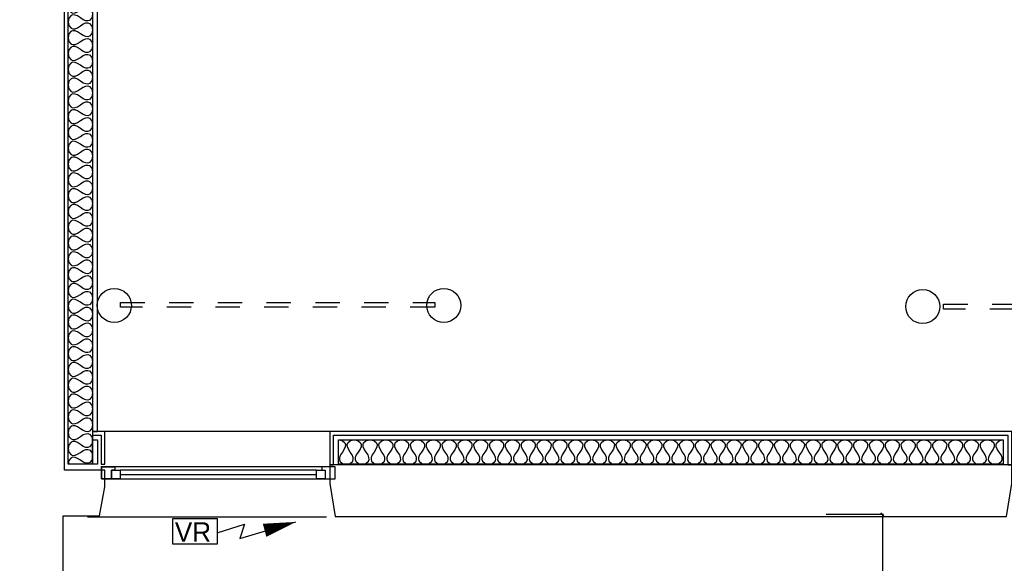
# Model space of a CAD drawing. Header units: millimetres. Extents: x -11.8 to 86.8, y 45.9 to 95.9.
# Tile 59 of 108: x 14.2 to 18.3, y 90 to 92.3. Entities that reach past the tile are written whole.
import ezdxf

# ---------------------------------------------------------------- set-up
doc = ezdxf.new("R2010")
doc.units = ezdxf.units.MM
doc.header["$MEASUREMENT"] = 0
doc.linetypes.add('PC_DASH_1', pattern=[0.055556, 0.027778, -0.027778])
doc.layers.add('CFO', color=6, linetype='Continuous')
doc.layers.add('Structure etage', color=7, linetype='Continuous')
doc.styles.get("Standard").update_dxf_attribs({"font": 'BKANT.TTF'})

# ---------------------------------------------------------------- blocks, each defined once
blk = doc.blocks.new('VR')
for p, q in [((0.454, 0.117), (0.736, 0.206)), ((0.686, 0.058), (1.262, 0.228)), ((0.736, 0.206), (0.686, 0.058))]:
    blk.add_line(p, q)
blk.add_lwpolyline([(0, 0.265), (0.454, 0.265), (0.454, 0), (0, 0)], close=True)
blk.add_lwpolyline([(0.941, 0.142, 0.14, 0, 0), (1.262, 0.228, 0, 0, 0)], format="xyseb")
blk.add_text('VR', height=0.2).set_placement((0.02, 0.025))
blk = doc.blocks.new('PD_16371')
at = {"layer": 'Structure etage', "color": 0}
for p, q in [((15.2845, -6.2774), (14.4784, -6.2774)), ((14.4784, -6.2957), (15.2845, -6.2957))]:
    blk.add_line(p, q, dxfattribs=at)
for points in [[(15.3614, -6.2637), (14.4014, -6.2637), (14.4014, -6.314), (15.3614, -6.314), (15.3614, -6.2637)], [(14.4014, -6.314), (14.4014, -6.2637), (14.4558, -6.2637), (14.4558, -6.2774), (14.4422, -6.2774), (14.4422, -6.314), (14.4014, -6.314)], [(15.3614, -6.314), (15.3614, -6.2637), (15.3071, -6.2637), (15.3071, -6.2774), (15.3207, -6.2774), (15.3207, -6.314), (15.3614, -6.314)], [(14.4784, -6.314), (14.4422, -6.314), (14.4422, -6.2774), (14.4784, -6.2774), (14.4784, -6.314)], [(15.3207, -6.314), (15.2845, -6.314), (15.2845, -6.2774), (15.3207, -6.2774), (15.3207, -6.314)]]:
    blk.add_lwpolyline(points, dxfattribs=at)
blk.add_point((14.4014, -6.2637), dxfattribs=at)
blk = doc.blocks.new('PD_16419')
at = {"layer": 'Structure etage', "color": 0}
for points in [[(14.3651, -3.1704), (14.3651, -6.2535), (14.2651, -6.2535), (14.2651, -3.1704), (14.3651, -3.1704)], [(14.3651, -3.1704), (14.362, -3.1858), (14.3526, -3.1966), (14.3456, -3.1989), (14.337, -3.1984), (14.3268, -3.1945), (14.3151, -3.1866), (14.3034, -3.1787), (14.2932, -3.1748), (14.2846, -3.1743), (14.2776, -3.1766), (14.2682, -3.1875), (14.2651, -3.2028), (14.2682, -3.2182), (14.2776, -3.2291), (14.2846, -3.2314), (14.2932, -3.2309), (14.3034, -3.2269), (14.3151, -3.2191), (14.3268, -3.2112), (14.337, -3.2073), (14.3456, -3.2068), (14.3526, -3.2091), (14.362, -3.2199), (14.3651, -3.2353), (14.362, -3.2507), (14.3526, -3.2615), (14.3456, -3.2638), (14.337, -3.2633), (14.3268, -3.2594), (14.3151, -3.2515), (14.3034, -3.2436), (14.2932, -3.2397), (14.2846, -3.2392), (14.2776, -3.2415), (14.2682, -3.2524), (14.2651, -3.2677), (14.2682, -3.2831), (14.2776, -3.294), (14.2846, -3.2963), (14.2932, -3.2958), (14.3034, -3.2918), (14.3151, -3.284), (14.3268, -3.2761), (14.337, -3.2722), (14.3456, -3.2717), (14.3526, -3.274), (14.362, -3.2848), (14.3651, -3.3002), (14.362, -3.3156), (14.3526, -3.3264), (14.3456, -3.3287), (14.337, -3.3282), (14.3268, -3.3243), (14.3151, -3.3164), (14.3034, -3.3085), (14.2932, -3.3046), (14.2846, -3.3041), (14.2776, -3.3064), (14.2682, -3.3173), (14.2651, -3.3327), (14.2682, -3.348), (14.2776, -3.3589), (14.2846, -3.3612), (14.2932, -3.3607), (14.3034, -3.3568), (14.3151, -3.3489), (14.3268, -3.341), (14.337, -3.3371), (14.3456, -3.3366), (14.3526, -3.3389), (14.362, -3.3497), (14.3651, -3.3651), (14.362, -3.3805), (14.3526, -3.3913), (14.3456, -3.3936), (14.337, -3.3931), (14.3268, -3.3892), (14.3151, -3.3813), (14.3034, -3.3735), (14.2932, -3.3695), (14.2846, -3.369), (14.2776, -3.3713), (14.2682, -3.3822), (14.2651, -3.3976), (14.2682, -3.4129), (14.2776, -3.4238), (14.2846, -3.4261), (14.2932, -3.4256), (14.3034, -3.4217), (14.3151, -3.4138), (14.3268, -3.4059), (14.337, -3.402), (14.3456, -3.4015), (14.3526, -3.4038), (14.362, -3.4146), (14.3651, -3.43), (14.362, -3.4454), (14.3526, -3.4562), (14.3456, -3.4586), (14.337, -3.458), (14.3268, -3.4541), (14.3151, -3.4462), (14.3034, -3.4384), (14.2932, -3.4344), (14.2846, -3.4339), (14.2776, -3.4362), (14.2682, -3.4471), (14.2651, -3.4625), (14.2682, -3.4778), (14.2776, -3.4887), (14.2846, -3.491), (14.2932, -3.4905), (14.3034, -3.4866), (14.3151, -3.4787), (14.3268, -3.4708), (14.337, -3.4669), (14.3456, -3.4664), (14.3526, -3.4687), (14.362, -3.4795), (14.3651, -3.4949), (14.362, -3.5103), (14.3526, -3.5211), (14.3456, -3.5235), (14.337, -3.5229), (14.3268, -3.519), (14.3151, -3.5111), (14.3034, -3.5033), (14.2932, -3.4994), (14.2846, -3.4988), (14.2776, -3.5012), (14.2682, -3.512), (14.2651, -3.5274), (14.2682, -3.5428), (14.2776, -3.5536), (14.2846, -3.5559), (14.2932, -3.5554), (14.3034, -3.5515), (14.3151, -3.5436), (14.3268, -3.5357), (14.337, -3.5318), (14.3456, -3.5313), (14.3526, -3.5336), (14.362, -3.5445), (14.3651, -3.5598), (14.362, -3.5752), (14.3526, -3.5861), (14.3456, -3.5884), (14.337, -3.5878), (14.3268, -3.5839), (14.3151, -3.5761), (14.3034, -3.5682), (14.2932, -3.5643), (14.2846, -3.5637), (14.2776, -3.5661), (14.2682, -3.5769), (14.2651, -3.5923), (14.2682, -3.6077), (14.2776, -3.6185), (14.2846, -3.6208), (14.2932, -3.6203), (14.3034, -3.6164), (14.3151, -3.6085), (14.3268, -3.6006), (14.337, -3.5967), (14.3456, -3.5962), (14.3526, -3.5985), (14.362, -3.6094), (14.3651, -3.6247), (14.362, -3.6401), (14.3526, -3.651), (14.3456, -3.6533), (14.337, -3.6528), (14.3268, -3.6488), (14.3151, -3.641), (14.3034, -3.6331), (14.2932, -3.6292), (14.2846, -3.6287), (14.2776, -3.631), (14.2682, -3.6418), (14.2651, -3.6572), (14.2682, -3.6726), (14.2776, -3.6834), (14.2846, -3.6857), (14.2932, -3.6852), (14.3034, -3.6813), (14.3151, -3.6734), (14.3268, -3.6655), (14.337, -3.6616), (14.3456, -3.6611), (14.3526, -3.6634), (14.362, -3.6743), (14.3651, -3.6896), (14.362, -3.705), (14.3526, -3.7159), (14.3456, -3.7182), (14.337, -3.7177), (14.3268, -3.7137), (14.3151, -3.7059), (14.3034, -3.698), (14.2932, -3.6941), (14.2846, -3.6936), (14.2776, -3.6959), (14.2682, -3.7067), (14.2651, -3.7221), (14.2682, -3.7375), (14.2776, -3.7483), (14.2846, -3.7506), (14.2932, -3.7501), (14.3034, -3.7462), (14.3151, -3.7383), (14.3268, -3.7305), (14.337, -3.7265), (14.3456, -3.726), (14.3526, -3.7283), (14.362, -3.7392), (14.3651, -3.7546), (14.362, -3.7699), (14.3526, -3.7808), (14.3456, -3.7831), (14.337, -3.7826), (14.3268, -3.7787), (14.3151, -3.7708), (14.3034, -3.7629), (14.2932, -3.759), (14.2846, -3.7585), (14.2776, -3.7608), (14.2682, -3.7716), (14.2651, -3.787), (14.2682, -3.8024), (14.2776, -3.8132), (14.2846, -3.8155), (14.2932, -3.815), (14.3034, -3.8111), (14.3151, -3.8032), (14.3268, -3.7954), (14.337, -3.7914), (14.3456, -3.7909), (14.3526, -3.7932), (14.362, -3.8041), (14.3651, -3.8195), (14.362, -3.8348), (14.3526, -3.8457), (14.3456, -3.848), (14.337, -3.8475), (14.3268, -3.8436), (14.3151, -3.8357), (14.3034, -3.8278), (14.2932, -3.8239), (14.2846, -3.8234), (14.2776, -3.8257), (14.2682, -3.8365), (14.2651, -3.8519), (14.2682, -3.8673), (14.2776, -3.8781), (14.2846, -3.8805), (14.2932, -3.8799), (14.3034, -3.876), (14.3151, -3.8681), (14.3268, -3.8603), (14.337, -3.8564), (14.3456, -3.8558), (14.3526, -3.8581), (14.362, -3.869), (14.3651, -3.8844), (14.362, -3.8997), (14.3526, -3.9106), (14.3456, -3.9129), (14.337, -3.9124), (14.3268, -3.9085), (14.3151, -3.9006), (14.3034, -3.8927), (14.2932, -3.8888), (14.2846, -3.8883), (14.2776, -3.8906), (14.2682, -3.9014), (14.2651, -3.9168), (14.2682, -3.9322), (14.2776, -3.943), (14.2846, -3.9454), (14.2932, -3.9448), (14.3034, -3.9409), (14.3151, -3.9331), (14.3268, -3.9252), (14.337, -3.9213), (14.3456, -3.9207), (14.3526, -3.9231), (14.362, -3.9339), (14.3651, -3.9493), (14.362, -3.9647), (14.3526, -3.9755), (14.3456, -3.9778), (14.337, -3.9773), (14.3268, -3.9734), (14.3151, -3.9655), (14.3034, -3.9576), (14.2932, -3.9537), (14.2846, -3.9532), (14.2776, -3.9555), (14.2682, -3.9664), (14.2651, -3.9817), (14.2682, -3.9971), (14.2776, -4.008), (14.2846, -4.0103), (14.2932, -4.0097), (14.3034, -4.0058), (14.3151, -3.998), (14.3268, -3.9901), (14.337, -3.9862), (14.3456, -3.9856), (14.3526, -3.988), (14.362, -3.9988), (14.3651, -4.0142), (14.362, -4.0296), (14.3526, -4.0404), (14.3456, -4.0427), (14.337, -4.0422), (14.3268, -4.0383), (14.3151, -4.0304), (14.3034, -4.0225), (14.2932, -4.0186), (14.2846, -4.0181), (14.2776, -4.0204), (14.2682, -4.0313), (14.2651, -4.0466), (14.2682, -4.062), (14.2776, -4.0729), (14.2846, -4.0752), (14.2932, -4.0747), (14.3034, -4.0707), (14.3151, -4.0629), (14.3268, -4.055), (14.337, -4.0511), (14.3456, -4.0506), (14.3526, -4.0529), (14.362, -4.0637), (14.3651, -4.0791), (14.362, -4.0945), (14.3526, -4.1053), (14.3456, -4.1076), (14.337, -4.1071), (14.3268, -4.1032), (14.3151, -4.0953), (14.3034, -4.0874), (14.2932, -4.0835), (14.2846, -4.083), (14.2776, -4.0853), (14.2682, -4.0962), (14.2651, -4.1115), (14.2682, -4.1269), (14.2776, -4.1378), (14.2846, -4.1401), (14.2932, -4.1396), (14.3034, -4.1357), (14.3151, -4.1278), (14.3268, -4.1199), (14.337, -4.116), (14.3456, -4.1155), (14.3526, -4.1178), (14.362, -4.1286), (14.3651, -4.144), (14.362, -4.1594), (14.3526, -4.1702), (14.3456, -4.1725), (14.337, -4.172), (14.3268, -4.1681), (14.3151, -4.1602), (14.3034, -4.1524), (14.2932, -4.1484), (14.2846, -4.1479), (14.2776, -4.1502), (14.2682, -4.1611), (14.2651, -4.1765), (14.2682, -4.1918), (14.2776, -4.2027), (14.2846, -4.205), (14.2932, -4.2045), (14.3034, -4.2006), (14.3151, -4.1927), (14.3268, -4.1848), (14.337, -4.1809), (14.3456, -4.1804), (14.3526, -4.1827), (14.362, -4.1935), (14.3651, -4.2089), (14.362, -4.2243), (14.3526, -4.2351), (14.3456, -4.2374), (14.337, -4.2369), (14.3268, -4.233), (14.3151, -4.2251), (14.3034, -4.2173), (14.2932, -4.2133), (14.2846, -4.2128), (14.2776, -4.2151), (14.2682, -4.226), (14.2651, -4.2414), (14.2682, -4.2567), (14.2776, -4.2676), (14.2846, -4.2699), (14.2932, -4.2694), (14.3034, -4.2655), (14.3151, -4.2576), (14.3268, -4.2497), (14.337, -4.2458), (14.3456, -4.2453), (14.3526, -4.2476), (14.362, -4.2584), (14.3651, -4.2738), (14.362, -4.2892), (14.3526, -4.3), (14.3456, -4.3024), (14.337, -4.3018), (14.3268, -4.2979), (14.3151, -4.29), (14.3034, -4.2822), (14.2932, -4.2783), (14.2846, -4.2777), (14.2776, -4.28), (14.2682, -4.2909), (14.2651, -4.3063), (14.2682, -4.3216), (14.2776, -4.3325), (14.2846, -4.3348), (14.2932, -4.3343), (14.3034, -4.3304), (14.3151, -4.3225), (14.3268, -4.3146), (14.337, -4.3107), (14.3456, -4.3102), (14.3526, -4.3125), (14.362, -4.3233), (14.3651, -4.3387), (14.362, -4.3541), (14.3526, -4.365), (14.3456, -4.3673), (14.337, -4.3667), (14.3268, -4.3628), (14.3151, -4.355), (14.3034, -4.3471), (14.2932, -4.3432), (14.2846, -4.3426), (14.2776, -4.345), (14.2682, -4.3558), (14.2651, -4.3712), (14.2682, -4.3866), (14.2776, -4.3974), (14.2846, -4.3997), (14.2932, -4.3992), (14.3034, -4.3953), (14.3151, -4.3874), (14.3268, -4.3795), (14.337, -4.3756), (14.3456, -4.3751), (14.3526, -4.3774), (14.362, -4.3883), (14.3651, -4.4036), (14.362, -4.419), (14.3526, -4.4299), (14.3456, -4.4322), (14.337, -4.4317), (14.3268, -4.4277), (14.3151, -4.4199), (14.3034, -4.412), (14.2932, -4.4081), (14.2846, -4.4076), (14.2776, -4.4099), (14.2682, -4.4207), (14.2651, -4.4361), (14.2682, -4.4515), (14.2776, -4.4623), (14.2846, -4.4646), (14.2932, -4.4641), (14.3034, -4.4602), (14.3151, -4.4523), (14.3268, -4.4444), (14.337, -4.4405), (14.3456, -4.44), (14.3526, -4.4423), (14.362, -4.4532), (14.3651, -4.4685), (14.362, -4.4839), (14.3526, -4.4948), (14.3456, -4.4971), (14.337, -4.4966), (14.3268, -4.4926), (14.3151, -4.4848), (14.3034, -4.4769), (14.2932, -4.473), (14.2846, -4.4725), (14.2776, -4.4748), (14.2682, -4.4856), (14.2651, -4.501), (14.2682, -4.5164), (14.2776, -4.5272), (14.2846, -4.5295), (14.2932, -4.529), (14.3034, -4.5251), (14.3151, -4.5172), (14.3268, -4.5093), (14.337, -4.5054), (14.3456, -4.5049), (14.3526, -4.5072), (14.362, -4.5181), (14.3651, -4.5334), (14.362, -4.5488), (14.3526, -4.5597), (14.3456, -4.562), (14.337, -4.5615), (14.3268, -4.5576), (14.3151, -4.5497), (14.3034, -4.5418), (14.2932, -4.5379), (14.2846, -4.5374), (14.2776, -4.5397), (14.2682, -4.5505), (14.2651, -4.5659), (14.2682, -4.5813), (14.2776, -4.5921), (14.2846, -4.5944), (14.2932, -4.5939), (14.3034, -4.59), (14.3151, -4.5821), (14.3268, -4.5743), (14.337, -4.5703), (14.3456, -4.5698), (14.3526, -4.5721), (14.362, -4.583), (14.3651, -4.5984), (14.362, -4.6137), (14.3526, -4.6246), (14.3456, -4.6269), (14.337, -4.6264), (14.3268, -4.6225), (14.3151, -4.6146), (14.3034, -4.6067), (14.2932, -4.6028), (14.2846, -4.6023), (14.2776, -4.6046), (14.2682, -4.6154), (14.2651, -4.6308), (14.2682, -4.6462), (14.2776, -4.657), (14.2846, -4.6593), (14.2932, -4.6588), (14.3034, -4.6549), (14.3151, -4.647), (14.3268, -4.6392), (14.337, -4.6352), (14.3456, -4.6347), (14.3526, -4.637), (14.362, -4.6479), (14.3651, -4.6633), (14.362, -4.6786), (14.3526, -4.6895), (14.3456, -4.6918), (14.337, -4.6913), (14.3268, -4.6874), (14.3151, -4.6795), (14.3034, -4.6716), (14.2932, -4.6677), (14.2846, -4.6672), (14.2776, -4.6695), (14.2682, -4.6803), (14.2651, -4.6957), (14.2682, -4.7111), (14.2776, -4.7219), (14.2846, -4.7243), (14.2932, -4.7237), (14.3034, -4.7198), (14.3151, -4.7119), (14.3268, -4.7041), (14.337, -4.7002), (14.3456, -4.6996), (14.3526, -4.7019), (14.362, -4.7128), (14.3651, -4.7282), (14.362, -4.7436), (14.3526, -4.7544), (14.3456, -4.7567), (14.337, -4.7562), (14.3268, -4.7523), (14.3151, -4.7444), (14.3034, -4.7365), (14.2932, -4.7326), (14.2846, -4.7321), (14.2776, -4.7344), (14.2682, -4.7453), (14.2651, -4.7606), (14.2682, -4.776), (14.2776, -4.7869), (14.2846, -4.7892), (14.2932, -4.7886), (14.3034, -4.7847), (14.3151, -4.7769), (14.3268, -4.769), (14.337, -4.7651), (14.3456, -4.7645), (14.3526, -4.7669), (14.362, -4.7777), (14.3651, -4.7931), (14.362, -4.8085), (14.3526, -4.8193), (14.3456, -4.8216), (14.337, -4.8211), (14.3268, -4.8172), (14.3151, -4.8093), (14.3034, -4.8014), (14.2932, -4.7975), (14.2846, -4.797), (14.2776, -4.7993), (14.2682, -4.8102), (14.2651, -4.8255), (14.2682, -4.8409), (14.2776, -4.8518), (14.2846, -4.8541), (14.2932, -4.8536), (14.3034, -4.8496), (14.3151, -4.8418), (14.3268, -4.8339), (14.337, -4.83), (14.3456, -4.8295), (14.3526, -4.8318), (14.362, -4.8426), (14.3651, -4.858), (14.362, -4.8734), (14.3526, -4.8842), (14.3456, -4.8865), (14.337, -4.886), (14.3268, -4.8821), (14.3151, -4.8742), (14.3034, -4.8663), (14.2932, -4.8624), (14.2846, -4.8619), (14.2776, -4.8642), (14.2682, -4.8751), (14.2651, -4.8904), (14.2682, -4.9058), (14.2776, -4.9167), (14.2846, -4.919), (14.2932, -4.9185), (14.3034, -4.9145), (14.3151, -4.9067), (14.3268, -4.8988), (14.337, -4.8949), (14.3456, -4.8944), (14.3526, -4.8967), (14.362, -4.9075), (14.3651, -4.9229), (14.362, -4.9383), (14.3526, -4.9491), (14.3456, -4.9514), (14.337, -4.9509), (14.3268, -4.947), (14.3151, -4.9391), (14.3034, -4.9312), (14.2932, -4.9273), (14.2846, -4.9268), (14.2776, -4.9291), (14.2682, -4.94), (14.2651, -4.9554), (14.2682, -4.9707), (14.2776, -4.9816), (14.2846, -4.9839), (14.2932, -4.9834), (14.3034, -4.9795), (14.3151, -4.9716), (14.3268, -4.9637), (14.337, -4.9598), (14.3456, -4.9593), (14.3526, -4.9616), (14.362, -4.9724), (14.3651, -4.9878), (14.362, -5.0032), (14.3526, -5.014), (14.3456, -5.0163), (14.337, -5.0158), (14.3268, -5.0119), (14.3151, -5.004), (14.3034, -4.9962), (14.2932, -4.9922), (14.2846, -4.9917), (14.2776, -4.994), (14.2682, -5.0049), (14.2651, -5.0203), (14.2682, -5.0356), (14.2776, -5.0465), (14.2846, -5.0488), (14.2932, -5.0483), (14.3034, -5.0444), (14.3151, -5.0365), (14.3268, -5.0286), (14.337, -5.0247), (14.3456, -5.0242), (14.3526, -5.0265), (14.362, -5.0373), (14.3651, -5.0527), (14.362, -5.0681), (14.3526, -5.0789), (14.3456, -5.0813), (14.337, -5.0807), (14.3268, -5.0768), (14.3151, -5.0689), (14.3034, -5.0611), (14.2932, -5.0571), (14.2846, -5.0566), (14.2776, -5.0589), (14.2682, -5.0698), (14.2651, -5.0852), (14.2682, -5.1005), (14.2776, -5.1114), (14.2846, -5.1137), (14.2932, -5.1132), (14.3034, -5.1093), (14.3151, -5.1014), (14.3268, -5.0935), (14.337, -5.0896), (14.3456, -5.0891), (14.3526, -5.0914), (14.362, -5.1022), (14.3651, -5.1176), (14.362, -5.133), (14.3526, -5.1438), (14.3456, -5.1462), (14.337, -5.1456), (14.3268, -5.1417), (14.3151, -5.1338), (14.3034, -5.126), (14.2932, -5.1221), (14.2846, -5.1215), (14.2776, -5.1239), (14.2682, -5.1347), (14.2651, -5.1501), (14.2682, -5.1655), (14.2776, -5.1763), (14.2846, -5.1786), (14.2932, -5.1781), (14.3034, -5.1742), (14.3151, -5.1663), (14.3268, -5.1584), (14.337, -5.1545), (14.3456, -5.154), (14.3526, -5.1563), (14.362, -5.1672), (14.3651, -5.1825), (14.362, -5.1979), (14.3526, -5.2088), (14.3456, -5.2111), (14.337, -5.2105), (14.3268, -5.2066), (14.3151, -5.1988), (14.3034, -5.1909), (14.2932, -5.187), (14.2846, -5.1864), (14.2776, -5.1888), (14.2682, -5.1996), (14.2651, -5.215), (14.2682, -5.2304), (14.2776, -5.2412), (14.2846, -5.2435), (14.2932, -5.243), (14.3034, -5.2391), (14.3151, -5.2312), (14.3268, -5.2233), (14.337, -5.2194), (14.3456, -5.2189), (14.3526, -5.2212), (14.362, -5.2321), (14.3651, -5.2474), (14.362, -5.2628), (14.3526, -5.2737), (14.3456, -5.276), (14.337, -5.2755), (14.3268, -5.2715), (14.3151, -5.2637), (14.3034, -5.2558), (14.2932, -5.2519), (14.2846, -5.2514), (14.2776, -5.2537), (14.2682, -5.2645), (14.2651, -5.2799), (14.2682, -5.2953), (14.2776, -5.3061), (14.2846, -5.3084), (14.2932, -5.3079), (14.3034, -5.304), (14.3151, -5.2961), (14.3268, -5.2882), (14.337, -5.2843), (14.3456, -5.2838), (14.3526, -5.2861), (14.362, -5.297), (14.3651, -5.3123), (14.362, -5.3277), (14.3526, -5.3386), (14.3456, -5.3409), (14.337, -5.3404), (14.3268, -5.3364), (14.3151, -5.3286), (14.3034, -5.3207), (14.2932, -5.3168), (14.2846, -5.3163), (14.2776, -5.3186), (14.2682, -5.3294), (14.2651, -5.3448), (14.2682, -5.3602), (14.2776, -5.371), (14.2846, -5.3733), (14.2932, -5.3728), (14.3034, -5.3689), (14.3151, -5.361), (14.3268, -5.3532), (14.337, -5.3492), (14.3456, -5.3487), (14.3526, -5.351), (14.362, -5.3619), (14.3651, -5.3773), (14.362, -5.3926), (14.3526, -5.4035), (14.3456, -5.4058), (14.337, -5.4053), (14.3268, -5.4014), (14.3151, -5.3935), (14.3034, -5.3856), (14.2932, -5.3817), (14.2846, -5.3812), (14.2776, -5.3835), (14.2682, -5.3943), (14.2651, -5.4097), (14.2682, -5.4251), (14.2776, -5.4359), (14.2846, -5.4382), (14.2932, -5.4377), (14.3034, -5.4338), (14.3151, -5.4259), (14.3268, -5.4181), (14.337, -5.4141), (14.3456, -5.4136), (14.3526, -5.4159), (14.362, -5.4268), (14.3651, -5.4422), (14.362, -5.4575), (14.3526, -5.4684), (14.3456, -5.4707), (14.337, -5.4702), (14.3268, -5.4663), (14.3151, -5.4584), (14.3034, -5.4505), (14.2932, -5.4466), (14.2846, -5.4461), (14.2776, -5.4484), (14.2682, -5.4592), (14.2651, -5.4746), (14.2682, -5.49), (14.2776, -5.5008), (14.2846, -5.5032), (14.2932, -5.5026), (14.3034, -5.4987), (14.3151, -5.4908), (14.3268, -5.483), (14.337, -5.4791), (14.3456, -5.4785), (14.3526, -5.4808), (14.362, -5.4917), (14.3651, -5.5071), (14.362, -5.5224), (14.3526, -5.5333), (14.3456, -5.5356), (14.337, -5.5351), (14.3268, -5.5312), (14.3151, -5.5233), (14.3034, -5.5154), (14.2932, -5.5115), (14.2846, -5.511), (14.2776, -5.5133), (14.2682, -5.5241), (14.2651, -5.5395), (14.2682, -5.5549), (14.2776, -5.5657), (14.2846, -5.5681), (14.2932, -5.5675), (14.3034, -5.5636), (14.3151, -5.5558), (14.3268, -5.5479), (14.337, -5.544), (14.3456, -5.5434), (14.3526, -5.5458), (14.362, -5.5566), (14.3651, -5.572), (14.362, -5.5874), (14.3526, -5.5982), (14.3456, -5.6005), (14.337, -5.6), (14.3268, -5.5961), (14.3151, -5.5882), (14.3034, -5.5803), (14.2932, -5.5764), (14.2846, -5.5759), (14.2776, -5.5782), (14.2682, -5.5891), (14.2651, -5.6044), (14.2682, -5.6198), (14.2776, -5.6307), (14.2846, -5.633), (14.2932, -5.6324), (14.3034, -5.6285), (14.3151, -5.6207), (14.3268, -5.6128), (14.337, -5.6089), (14.3456, -5.6083), (14.3526, -5.6107), (14.362, -5.6215), (14.3651, -5.6369), (14.362, -5.6523), (14.3526, -5.6631), (14.3456, -5.6654), (14.337, -5.6649), (14.3268, -5.661), (14.3151, -5.6531), (14.3034, -5.6452), (14.2932, -5.6413), (14.2846, -5.6408), (14.2776, -5.6431), (14.2682, -5.654), (14.2651, -5.6693), (14.2682, -5.6847), (14.2776, -5.6956), (14.2846, -5.6979), (14.2932, -5.6974), (14.3034, -5.6934), (14.3151, -5.6856), (14.3268, -5.6777), (14.337, -5.6738), (14.3456, -5.6733), (14.3526, -5.6756), (14.362, -5.6864), (14.3651, -5.7018), (14.362, -5.7172), (14.3526, -5.728), (14.3456, -5.7303), (14.337, -5.7298), (14.3268, -5.7259), (14.3151, -5.718), (14.3034, -5.7101), (14.2932, -5.7062), (14.2846, -5.7057), (14.2776, -5.708), (14.2682, -5.7189), (14.2651, -5.7342), (14.2682, -5.7496), (14.2776, -5.7605), (14.2846, -5.7628), (14.2932, -5.7623), (14.3034, -5.7584), (14.3151, -5.7505), (14.3268, -5.7426), (14.337, -5.7387), (14.3456, -5.7382), (14.3526, -5.7405), (14.362, -5.7513), (14.3651, -5.7667), (14.362, -5.7821), (14.3526, -5.7929), (14.3456, -5.7952), (14.337, -5.7947), (14.3268, -5.7908), (14.3151, -5.7829), (14.3034, -5.7751), (14.2932, -5.7711), (14.2846, -5.7706), (14.2776, -5.7729), (14.2682, -5.7838), (14.2651, -5.7992), (14.2682, -5.8145), (14.2776, -5.8254), (14.2846, -5.8277), (14.2932, -5.8272), (14.3034, -5.8233), (14.3151, -5.8154), (14.3268, -5.8075), (14.337, -5.8036), (14.3456, -5.8031), (14.3526, -5.8054), (14.362, -5.8162), (14.3651, -5.8316), (14.362, -5.847), (14.3526, -5.8578), (14.3456, -5.8601), (14.337, -5.8596), (14.3268, -5.8557), (14.3151, -5.8478), (14.3034, -5.84), (14.2932, -5.836), (14.2846, -5.8355), (14.2776, -5.8378), (14.2682, -5.8487), (14.2651, -5.8641), (14.2682, -5.8794), (14.2776, -5.8903), (14.2846, -5.8926), (14.2932, -5.8921), (14.3034, -5.8882), (14.3151, -5.8803), (14.3268, -5.8724), (14.337, -5.8685), (14.3456, -5.868), (14.3526, -5.8703), (14.362, -5.8811), (14.3651, -5.8965), (14.362, -5.9119), (14.3526, -5.9227), (14.3456, -5.9251), (14.337, -5.9245), (14.3268, -5.9206), (14.3151, -5.9127), (14.3034, -5.9049), (14.2932, -5.901), (14.2846, -5.9004), (14.2776, -5.9027), (14.2682, -5.9136), (14.2651, -5.929), (14.2682, -5.9443), (14.2776, -5.9552), (14.2846, -5.9575), (14.2932, -5.957), (14.3034, -5.9531), (14.3151, -5.9452), (14.3268, -5.9373), (14.337, -5.9334), (14.3456, -5.9329), (14.3526, -5.9352), (14.362, -5.946), (14.3651, -5.9614), (14.362, -5.9768), (14.3526, -5.9877), (14.3456, -5.99), (14.337, -5.9894), (14.3268, -5.9855), (14.3151, -5.9777), (14.3034, -5.9698), (14.2932, -5.9659), (14.2846, -5.9653), (14.2776, -5.9677), (14.2682, -5.9785), (14.2651, -5.9939), (14.2682, -6.0093), (14.2776, -6.0201), (14.2846, -6.0224), (14.2932, -6.0219), (14.3034, -6.018), (14.3151, -6.0101), (14.3268, -6.0022), (14.337, -5.9983), (14.3456, -5.9978), (14.3526, -6.0001), (14.362, -6.011), (14.3651, -6.0263), (14.362, -6.0417), (14.3526, -6.0526), (14.3456, -6.0549), (14.337, -6.0544), (14.3268, -6.0504), (14.3151, -6.0426), (14.3034, -6.0347), (14.2932, -6.0308), (14.2846, -6.0303), (14.2776, -6.0326), (14.2682, -6.0434), (14.2651, -6.0588), (14.2682, -6.0742), (14.2776, -6.085), (14.2846, -6.0873), (14.2932, -6.0868), (14.3034, -6.0829), (14.3151, -6.075), (14.3268, -6.0671), (14.337, -6.0632), (14.3456, -6.0627), (14.3526, -6.065), (14.362, -6.0759), (14.3651, -6.0912), (14.362, -6.1066), (14.3526, -6.1175), (14.3456, -6.1198), (14.337, -6.1193), (14.3268, -6.1153), (14.3151, -6.1075), (14.3034, -6.0996), (14.2932, -6.0957), (14.2846, -6.0952), (14.2776, -6.0975), (14.2682, -6.1083), (14.2651, -6.1237), (14.2682, -6.1391), (14.2776, -6.1499), (14.2846, -6.1522), (14.2932, -6.1517), (14.3034, -6.1478), (14.3151, -6.1399), (14.3268, -6.132), (14.337, -6.1281), (14.3456, -6.1276), (14.3526, -6.1299), (14.362, -6.1408), (14.3651, -6.1561), (14.362, -6.1715), (14.3526, -6.1824), (14.3456, -6.1847), (14.337, -6.1842), (14.3268, -6.1803), (14.3151, -6.1724), (14.3034, -6.1645), (14.2932, -6.1606), (14.2846, -6.1601), (14.2776, -6.1624), (14.2682, -6.1732), (14.2651, -6.1886), (14.2682, -6.204), (14.2776, -6.2148), (14.2846, -6.2171), (14.2932, -6.2166), (14.3034, -6.2127), (14.3151, -6.2048), (14.3268, -6.197), (14.337, -6.193), (14.3456, -6.1925), (14.3526, -6.1948), (14.362, -6.2057), (14.3651, -6.2211), (14.362, -6.2364), (14.3526, -6.2473), (14.3456, -6.2496), (14.337, -6.2491), (14.3268, -6.2452), (14.3151, -6.2373), (14.3034, -6.2294), (14.2932, -6.2255), (14.2846, -6.225), (14.2776, -6.2273), (14.2682, -6.2381), (14.2651, -6.2535)]]:
    blk.add_lwpolyline(points, dxfattribs=at)
blk = doc.blocks.new('PD_16470')
at = {"layer": 'Structure etage', "color": 0}
for points in [[(15.3745, -6.1535), (18.1041, -6.1535), (18.1041, -6.2535), (15.3745, -6.2535), (15.3745, -6.1535)], [(15.3745, -6.1535), (15.3899, -6.1566), (15.4007, -6.166), (15.403, -6.173), (15.4025, -6.1816), (15.3986, -6.1918), (15.3907, -6.2035), (15.3828, -6.2152), (15.3789, -6.2254), (15.3784, -6.234), (15.3807, -6.241), (15.3916, -6.2504), (15.407, -6.2535), (15.4224, -6.2504), (15.4332, -6.241), (15.4355, -6.234), (15.435, -6.2254), (15.4311, -6.2152), (15.4232, -6.2035), (15.4153, -6.1918), (15.4114, -6.1816), (15.4109, -6.173), (15.4132, -6.166), (15.4241, -6.1566), (15.4395, -6.1535), (15.4549, -6.1566), (15.4657, -6.166), (15.468, -6.173), (15.4675, -6.1816), (15.4636, -6.1918), (15.4557, -6.2035), (15.4478, -6.2152), (15.4439, -6.2254), (15.4434, -6.234), (15.4457, -6.241), (15.4566, -6.2504), (15.472, -6.2535), (15.4874, -6.2504), (15.4982, -6.241), (15.5005, -6.234), (15.5, -6.2254), (15.4961, -6.2152), (15.4882, -6.2035), (15.4803, -6.1918), (15.4764, -6.1816), (15.4759, -6.173), (15.4782, -6.166), (15.4891, -6.1566), (15.5045, -6.1535), (15.5199, -6.1566), (15.5307, -6.166), (15.533, -6.173), (15.5325, -6.1816), (15.5286, -6.1918), (15.5207, -6.2035), (15.5128, -6.2152), (15.5089, -6.2254), (15.5084, -6.234), (15.5107, -6.241), (15.5216, -6.2504), (15.537, -6.2535), (15.5524, -6.2504), (15.5632, -6.241), (15.5655, -6.234), (15.565, -6.2254), (15.5611, -6.2152), (15.5532, -6.2035), (15.5453, -6.1918), (15.5414, -6.1816), (15.5409, -6.173), (15.5432, -6.166), (15.5541, -6.1566), (15.5695, -6.1535), (15.5848, -6.1566), (15.5957, -6.166), (15.598, -6.173), (15.5975, -6.1816), (15.5936, -6.1918), (15.5857, -6.2035), (15.5778, -6.2152), (15.5739, -6.2254), (15.5734, -6.234), (15.5757, -6.241), (15.5866, -6.2504), (15.602, -6.2535), (15.6173, -6.2504), (15.6282, -6.241), (15.6305, -6.234), (15.63, -6.2254), (15.6261, -6.2152), (15.6182, -6.2035), (15.6103, -6.1918), (15.6064, -6.1816), (15.6059, -6.173), (15.6082, -6.166), (15.6191, -6.1566), (15.6344, -6.1535), (15.6498, -6.1566), (15.6607, -6.166), (15.663, -6.173), (15.6625, -6.1816), (15.6586, -6.1918), (15.6507, -6.2035), (15.6428, -6.2152), (15.6389, -6.2254), (15.6384, -6.234), (15.6407, -6.241), (15.6516, -6.2504), (15.6669, -6.2535), (15.6823, -6.2504), (15.6932, -6.241), (15.6955, -6.234), (15.695, -6.2254), (15.6911, -6.2152), (15.6832, -6.2035), (15.6753, -6.1918), (15.6714, -6.1816), (15.6709, -6.173), (15.6732, -6.166), (15.684, -6.1566), (15.6994, -6.1535), (15.7148, -6.1566), (15.7257, -6.166), (15.728, -6.173), (15.7275, -6.1816), (15.7236, -6.1918), (15.7157, -6.2035), (15.7078, -6.2152), (15.7039, -6.2254), (15.7034, -6.234), (15.7057, -6.241), (15.7165, -6.2504), (15.7319, -6.2535), (15.7473, -6.2504), (15.7582, -6.241), (15.7605, -6.234), (15.76, -6.2254), (15.7561, -6.2152), (15.7482, -6.2035), (15.7403, -6.1918), (15.7364, -6.1816), (15.7359, -6.173), (15.7382, -6.166), (15.749, -6.1566), (15.7644, -6.1535), (15.7798, -6.1566), (15.7907, -6.166), (15.793, -6.173), (15.7925, -6.1816), (15.7886, -6.1918), (15.7807, -6.2035), (15.7728, -6.2152), (15.7689, -6.2254), (15.7684, -6.234), (15.7707, -6.241), (15.7815, -6.2504), (15.7969, -6.2535), (15.8123, -6.2504), (15.8232, -6.241), (15.8255, -6.234), (15.825, -6.2254), (15.8211, -6.2152), (15.8132, -6.2035), (15.8053, -6.1918), (15.8014, -6.1816), (15.8009, -6.173), (15.8032, -6.166), (15.814, -6.1566), (15.8294, -6.1535), (15.8448, -6.1566), (15.8557, -6.166), (15.858, -6.173), (15.8575, -6.1816), (15.8535, -6.1918), (15.8457, -6.2035), (15.8378, -6.2152), (15.8339, -6.2254), (15.8333, -6.234), (15.8357, -6.241), (15.8465, -6.2504), (15.8619, -6.2535), (15.8773, -6.2504), (15.8882, -6.241), (15.8905, -6.234), (15.89, -6.2254), (15.886, -6.2152), (15.8782, -6.2035), (15.8703, -6.1918), (15.8664, -6.1816), (15.8658, -6.173), (15.8682, -6.166), (15.879, -6.1566), (15.8944, -6.1535), (15.9098, -6.1566), (15.9207, -6.166), (15.923, -6.173), (15.9225, -6.1816), (15.9185, -6.1918), (15.9107, -6.2035), (15.9028, -6.2152), (15.8989, -6.2254), (15.8983, -6.234), (15.9007, -6.241), (15.9115, -6.2504), (15.9269, -6.2535), (15.9423, -6.2504), (15.9532, -6.241), (15.9555, -6.234), (15.955, -6.2254), (15.951, -6.2152), (15.9432, -6.2035), (15.9353, -6.1918), (15.9314, -6.1816), (15.9308, -6.173), (15.9331, -6.166), (15.944, -6.1566), (15.9594, -6.1535), (15.9748, -6.1566), (15.9857, -6.166), (15.988, -6.173), (15.9874, -6.1816), (15.9835, -6.1918), (15.9756, -6.2035), (15.9678, -6.2152), (15.9638, -6.2254), (15.9633, -6.234), (15.9656, -6.241), (15.9765, -6.2504), (15.9919, -6.2535), (16.0073, -6.2504), (16.0181, -6.241), (16.0205, -6.234), (16.0199, -6.2254), (16.016, -6.2152), (16.0081, -6.2035), (16.0003, -6.1918), (15.9963, -6.1816), (15.9958, -6.173), (15.9981, -6.166), (16.009, -6.1566), (16.0244, -6.1535), (16.0398, -6.1566), (16.0506, -6.166), (16.053, -6.173), (16.0524, -6.1816), (16.0485, -6.1918), (16.0406, -6.2035), (16.0328, -6.2152), (16.0288, -6.2254), (16.0283, -6.234), (16.0306, -6.241), (16.0415, -6.2504), (16.0569, -6.2535), (16.0723, -6.2504), (16.0831, -6.241), (16.0855, -6.234), (16.0849, -6.2254), (16.081, -6.2152), (16.0731, -6.2035), (16.0653, -6.1918), (16.0613, -6.1816), (16.0608, -6.173), (16.0631, -6.166), (16.074, -6.1566), (16.0894, -6.1535), (16.1048, -6.1566), (16.1156, -6.166), (16.1179, -6.173), (16.1174, -6.1816), (16.1135, -6.1918), (16.1056, -6.2035), (16.0977, -6.2152), (16.0938, -6.2254), (16.0933, -6.234), (16.0956, -6.241), (16.1065, -6.2504), (16.1219, -6.2535), (16.1373, -6.2504), (16.1481, -6.241), (16.1504, -6.234), (16.1499, -6.2254), (16.146, -6.2152), (16.1381, -6.2035), (16.1302, -6.1918), (16.1263, -6.1816), (16.1258, -6.173), (16.1281, -6.166), (16.139, -6.1566), (16.1544, -6.1535), (16.1698, -6.1566), (16.1806, -6.166), (16.1829, -6.173), (16.1824, -6.1816), (16.1785, -6.1918), (16.1706, -6.2035), (16.1627, -6.2152), (16.1588, -6.2254), (16.1583, -6.234), (16.1606, -6.241), (16.1715, -6.2504), (16.1869, -6.2535), (16.2023, -6.2504), (16.2131, -6.241), (16.2154, -6.234), (16.2149, -6.2254), (16.211, -6.2152), (16.2031, -6.2035), (16.1952, -6.1918), (16.1913, -6.1816), (16.1908, -6.173), (16.1931, -6.166), (16.204, -6.1566), (16.2194, -6.1535), (16.2348, -6.1566), (16.2456, -6.166), (16.2479, -6.173), (16.2474, -6.1816), (16.2435, -6.1918), (16.2356, -6.2035), (16.2277, -6.2152), (16.2238, -6.2254), (16.2233, -6.234), (16.2256, -6.241), (16.2365, -6.2504), (16.2519, -6.2535), (16.2672, -6.2504), (16.2781, -6.241), (16.2804, -6.234), (16.2799, -6.2254), (16.276, -6.2152), (16.2681, -6.2035), (16.2602, -6.1918), (16.2563, -6.1816), (16.2558, -6.173), (16.2581, -6.166), (16.269, -6.1566), (16.2844, -6.1535), (16.2997, -6.1566), (16.3106, -6.166), (16.3129, -6.173), (16.3124, -6.1816), (16.3085, -6.1918), (16.3006, -6.2035), (16.2927, -6.2152), (16.2888, -6.2254), (16.2883, -6.234), (16.2906, -6.241), (16.3015, -6.2504), (16.3168, -6.2535), (16.3322, -6.2504), (16.3431, -6.241), (16.3454, -6.234), (16.3449, -6.2254), (16.341, -6.2152), (16.3331, -6.2035), (16.3252, -6.1918), (16.3213, -6.1816), (16.3208, -6.173), (16.3231, -6.166), (16.334, -6.1566), (16.3493, -6.1535), (16.3647, -6.1566), (16.3756, -6.166), (16.3779, -6.173), (16.3774, -6.1816), (16.3735, -6.1918), (16.3656, -6.2035), (16.3577, -6.2152), (16.3538, -6.2254), (16.3533, -6.234), (16.3556, -6.241), (16.3664, -6.2504), (16.3818, -6.2535), (16.3972, -6.2504), (16.4081, -6.241), (16.4104, -6.234), (16.4099, -6.2254), (16.406, -6.2152), (16.3981, -6.2035), (16.3902, -6.1918), (16.3863, -6.1816), (16.3858, -6.173), (16.3881, -6.166), (16.3989, -6.1566), (16.4143, -6.1535), (16.4297, -6.1566), (16.4406, -6.166), (16.4429, -6.173), (16.4424, -6.1816), (16.4385, -6.1918), (16.4306, -6.2035), (16.4227, -6.2152), (16.4188, -6.2254), (16.4183, -6.234), (16.4206, -6.241), (16.4314, -6.2504), (16.4468, -6.2535), (16.4622, -6.2504), (16.4731, -6.241), (16.4754, -6.234), (16.4749, -6.2254), (16.471, -6.2152), (16.4631, -6.2035), (16.4552, -6.1918), (16.4513, -6.1816), (16.4508, -6.173), (16.4531, -6.166), (16.4639, -6.1566), (16.4793, -6.1535), (16.4947, -6.1566), (16.5056, -6.166), (16.5079, -6.173), (16.5074, -6.1816), (16.5035, -6.1918), (16.4956, -6.2035), (16.4877, -6.2152), (16.4838, -6.2254), (16.4833, -6.234), (16.4856, -6.241), (16.4964, -6.2504), (16.5118, -6.2535), (16.5272, -6.2504), (16.5381, -6.241), (16.5404, -6.234), (16.5399, -6.2254), (16.5359, -6.2152), (16.5281, -6.2035), (16.5202, -6.1918), (16.5163, -6.1816), (16.5157, -6.173), (16.5181, -6.166), (16.5289, -6.1566), (16.5443, -6.1535), (16.5597, -6.1566), (16.5706, -6.166), (16.5729, -6.173), (16.5724, -6.1816), (16.5684, -6.1918), (16.5606, -6.2035), (16.5527, -6.2152), (16.5488, -6.2254), (16.5482, -6.234), (16.5506, -6.241), (16.5614, -6.2504), (16.5768, -6.2535), (16.5922, -6.2504), (16.6031, -6.241), (16.6054, -6.234), (16.6049, -6.2254), (16.6009, -6.2152), (16.5931, -6.2035), (16.5852, -6.1918), (16.5813, -6.1816), (16.5807, -6.173), (16.5831, -6.166), (16.5939, -6.1566), (16.6093, -6.1535), (16.6247, -6.1566), (16.6356, -6.166), (16.6379, -6.173), (16.6374, -6.1816), (16.6334, -6.1918), (16.6256, -6.2035), (16.6177, -6.2152), (16.6138, -6.2254), (16.6132, -6.234), (16.6155, -6.241), (16.6264, -6.2504), (16.6418, -6.2535), (16.6572, -6.2504), (16.6681, -6.241), (16.6704, -6.234), (16.6698, -6.2254), (16.6659, -6.2152), (16.658, -6.2035), (16.6502, -6.1918), (16.6462, -6.1816), (16.6457, -6.173), (16.648, -6.166), (16.6589, -6.1566), (16.6743, -6.1535), (16.6897, -6.1566), (16.7005, -6.166), (16.7029, -6.173), (16.7023, -6.1816), (16.6984, -6.1918), (16.6905, -6.2035), (16.6827, -6.2152), (16.6787, -6.2254), (16.6782, -6.234), (16.6805, -6.241), (16.6914, -6.2504), (16.7068, -6.2535), (16.7222, -6.2504), (16.733, -6.241), (16.7354, -6.234), (16.7348, -6.2254), (16.7309, -6.2152), (16.723, -6.2035), (16.7152, -6.1918), (16.7112, -6.1816), (16.7107, -6.173), (16.713, -6.166), (16.7239, -6.1566), (16.7393, -6.1535), (16.7547, -6.1566), (16.7655, -6.166), (16.7679, -6.173), (16.7673, -6.1816), (16.7634, -6.1918), (16.7555, -6.2035), (16.7477, -6.2152), (16.7437, -6.2254), (16.7432, -6.234), (16.7455, -6.241), (16.7564, -6.2504), (16.7718, -6.2535), (16.7872, -6.2504), (16.798, -6.241), (16.8003, -6.234), (16.7998, -6.2254), (16.7959, -6.2152), (16.788, -6.2035), (16.7801, -6.1918), (16.7762, -6.1816), (16.7757, -6.173), (16.778, -6.166), (16.7889, -6.1566), (16.8043, -6.1535), (16.8197, -6.1566), (16.8305, -6.166), (16.8328, -6.173), (16.8323, -6.1816), (16.8284, -6.1918), (16.8205, -6.2035), (16.8126, -6.2152), (16.8087, -6.2254), (16.8082, -6.234), (16.8105, -6.241), (16.8214, -6.2504), (16.8368, -6.2535), (16.8522, -6.2504), (16.863, -6.241), (16.8653, -6.234), (16.8648, -6.2254), (16.8609, -6.2152), (16.853, -6.2035), (16.8451, -6.1918), (16.8412, -6.1816), (16.8407, -6.173), (16.843, -6.166), (16.8539, -6.1566), (16.8693, -6.1535), (16.8847, -6.1566), (16.8955, -6.166), (16.8978, -6.173), (16.8973, -6.1816), (16.8934, -6.1918), (16.8855, -6.2035), (16.8776, -6.2152), (16.8737, -6.2254), (16.8732, -6.234), (16.8755, -6.241), (16.8864, -6.2504), (16.9018, -6.2535), (16.9172, -6.2504), (16.928, -6.241), (16.9303, -6.234), (16.9298, -6.2254), (16.9259, -6.2152), (16.918, -6.2035), (16.9101, -6.1918), (16.9062, -6.1816), (16.9057, -6.173), (16.908, -6.166), (16.9189, -6.1566), (16.9343, -6.1535), (16.9496, -6.1566), (16.9605, -6.166), (16.9628, -6.173), (16.9623, -6.1816), (16.9584, -6.1918), (16.9505, -6.2035), (16.9426, -6.2152), (16.9387, -6.2254), (16.9382, -6.234), (16.9405, -6.241), (16.9514, -6.2504), (16.9668, -6.2535), (16.9821, -6.2504), (16.993, -6.241), (16.9953, -6.234), (16.9948, -6.2254), (16.9909, -6.2152), (16.983, -6.2035), (16.9751, -6.1918), (16.9712, -6.1816), (16.9707, -6.173), (16.973, -6.166), (16.9839, -6.1566), (16.9992, -6.1535), (17.0146, -6.1566), (17.0255, -6.166), (17.0278, -6.173), (17.0273, -6.1816), (17.0234, -6.1918), (17.0155, -6.2035), (17.0076, -6.2152), (17.0037, -6.2254), (17.0032, -6.234), (17.0055, -6.241), (17.0164, -6.2504), (17.0317, -6.2535), (17.0471, -6.2504), (17.058, -6.241), (17.0603, -6.234), (17.0598, -6.2254), (17.0559, -6.2152), (17.048, -6.2035), (17.0401, -6.1918), (17.0362, -6.1816), (17.0357, -6.173), (17.038, -6.166), (17.0488, -6.1566), (17.0642, -6.1535), (17.0796, -6.1566), (17.0905, -6.166), (17.0928, -6.173), (17.0923, -6.1816), (17.0884, -6.1918), (17.0805, -6.2035), (17.0726, -6.2152), (17.0687, -6.2254), (17.0682, -6.234), (17.0705, -6.241), (17.0813, -6.2504), (17.0967, -6.2535), (17.1121, -6.2504), (17.123, -6.241), (17.1253, -6.234), (17.1248, -6.2254), (17.1209, -6.2152), (17.113, -6.2035), (17.1051, -6.1918), (17.1012, -6.1816), (17.1007, -6.173), (17.103, -6.166), (17.1138, -6.1566), (17.1292, -6.1535), (17.1446, -6.1566), (17.1555, -6.166), (17.1578, -6.173), (17.1573, -6.1816), (17.1534, -6.1918), (17.1455, -6.2035), (17.1376, -6.2152), (17.1337, -6.2254), (17.1332, -6.234), (17.1355, -6.241), (17.1463, -6.2504), (17.1617, -6.2535), (17.1771, -6.2504), (17.188, -6.241), (17.1903, -6.234), (17.1898, -6.2254), (17.1859, -6.2152), (17.178, -6.2035), (17.1701, -6.1918), (17.1662, -6.1816), (17.1657, -6.173), (17.168, -6.166), (17.1788, -6.1566), (17.1942, -6.1535), (17.2096, -6.1566), (17.2205, -6.166), (17.2228, -6.173), (17.2223, -6.1816), (17.2184, -6.1918), (17.2105, -6.2035), (17.2026, -6.2152), (17.1987, -6.2254), (17.1982, -6.234), (17.2005, -6.241), (17.2113, -6.2504), (17.2267, -6.2535), (17.2421, -6.2504), (17.253, -6.241), (17.2553, -6.234), (17.2548, -6.2254), (17.2508, -6.2152), (17.243, -6.2035), (17.2351, -6.1918), (17.2312, -6.1816), (17.2306, -6.173), (17.233, -6.166), (17.2438, -6.1566), (17.2592, -6.1535), (17.2746, -6.1566), (17.2855, -6.166), (17.2878, -6.173), (17.2873, -6.1816), (17.2833, -6.1918), (17.2755, -6.2035), (17.2676, -6.2152), (17.2637, -6.2254), (17.2631, -6.234), (17.2655, -6.241), (17.2763, -6.2504), (17.2917, -6.2535), (17.3071, -6.2504), (17.318, -6.241), (17.3203, -6.234), (17.3198, -6.2254), (17.3158, -6.2152), (17.308, -6.2035), (17.3001, -6.1918), (17.2962, -6.1816), (17.2956, -6.173), (17.298, -6.166), (17.3088, -6.1566), (17.3242, -6.1535), (17.3396, -6.1566), (17.3505, -6.166), (17.3528, -6.173), (17.3522, -6.1816), (17.3483, -6.1918), (17.3404, -6.2035), (17.3326, -6.2152), (17.3287, -6.2254), (17.3281, -6.234), (17.3304, -6.241), (17.3413, -6.2504), (17.3567, -6.2535), (17.3721, -6.2504), (17.3829, -6.241), (17.3853, -6.234), (17.3847, -6.2254), (17.3808, -6.2152), (17.3729, -6.2035), (17.3651, -6.1918), (17.3611, -6.1816), (17.3606, -6.173), (17.3629, -6.166), (17.3738, -6.1566), (17.3892, -6.1535), (17.4046, -6.1566), (17.4154, -6.166), (17.4178, -6.173), (17.4172, -6.1816), (17.4133, -6.1918), (17.4054, -6.2035), (17.3976, -6.2152), (17.3936, -6.2254), (17.3931, -6.234), (17.3954, -6.241), (17.4063, -6.2504), (17.4217, -6.2535), (17.4371, -6.2504), (17.4479, -6.241), (17.4503, -6.234), (17.4497, -6.2254), (17.4458, -6.2152), (17.4379, -6.2035), (17.4301, -6.1918), (17.4261, -6.1816), (17.4256, -6.173), (17.4279, -6.166), (17.4388, -6.1566), (17.4542, -6.1535), (17.4696, -6.1566), (17.4804, -6.166), (17.4827, -6.173), (17.4822, -6.1816), (17.4783, -6.1918), (17.4704, -6.2035), (17.4625, -6.2152), (17.4586, -6.2254), (17.4581, -6.234), (17.4604, -6.241), (17.4713, -6.2504), (17.4867, -6.2535), (17.5021, -6.2504), (17.5129, -6.241), (17.5152, -6.234), (17.5147, -6.2254), (17.5108, -6.2152), (17.5029, -6.2035), (17.495, -6.1918), (17.4911, -6.1816), (17.4906, -6.173), (17.4929, -6.166), (17.5038, -6.1566), (17.5192, -6.1535), (17.5346, -6.1566), (17.5454, -6.166), (17.5477, -6.173), (17.5472, -6.1816), (17.5433, -6.1918), (17.5354, -6.2035), (17.5275, -6.2152), (17.5236, -6.2254), (17.5231, -6.234), (17.5254, -6.241), (17.5363, -6.2504), (17.5517, -6.2535), (17.5671, -6.2504), (17.5779, -6.241), (17.5802, -6.234), (17.5797, -6.2254), (17.5758, -6.2152), (17.5679, -6.2035), (17.56, -6.1918), (17.5561, -6.1816), (17.5556, -6.173), (17.5579, -6.166), (17.5688, -6.1566), (17.5842, -6.1535), (17.5996, -6.1566), (17.6104, -6.166), (17.6127, -6.173), (17.6122, -6.1816), (17.6083, -6.1918), (17.6004, -6.2035), (17.5925, -6.2152), (17.5886, -6.2254), (17.5881, -6.234), (17.5904, -6.241), (17.6013, -6.2504), (17.6167, -6.2535), (17.6321, -6.2504), (17.6429, -6.241), (17.6452, -6.234), (17.6447, -6.2254), (17.6408, -6.2152), (17.6329, -6.2035), (17.625, -6.1918), (17.6211, -6.1816), (17.6206, -6.173), (17.6229, -6.166), (17.6338, -6.1566), (17.6492, -6.1535), (17.6645, -6.1566), (17.6754, -6.166), (17.6777, -6.173), (17.6772, -6.1816), (17.6733, -6.1918), (17.6654, -6.2035), (17.6575, -6.2152), (17.6536, -6.2254), (17.6531, -6.234), (17.6554, -6.241), (17.6663, -6.2504), (17.6817, -6.2535), (17.697, -6.2504), (17.7079, -6.241), (17.7102, -6.234), (17.7097, -6.2254), (17.7058, -6.2152), (17.6979, -6.2035), (17.69, -6.1918), (17.6861, -6.1816), (17.6856, -6.173), (17.6879, -6.166), (17.6988, -6.1566), (17.7141, -6.1535), (17.7295, -6.1566), (17.7404, -6.166), (17.7427, -6.173), (17.7422, -6.1816), (17.7383, -6.1918), (17.7304, -6.2035), (17.7225, -6.2152), (17.7186, -6.2254), (17.7181, -6.234), (17.7204, -6.241), (17.7312, -6.2504), (17.7466, -6.2535), (17.762, -6.2504), (17.7729, -6.241), (17.7752, -6.234), (17.7747, -6.2254), (17.7708, -6.2152), (17.7629, -6.2035), (17.755, -6.1918), (17.7511, -6.1816), (17.7506, -6.173), (17.7529, -6.166), (17.7637, -6.1566), (17.7791, -6.1535), (17.7945, -6.1566), (17.8054, -6.166), (17.8077, -6.173), (17.8072, -6.1816), (17.8033, -6.1918), (17.7954, -6.2035), (17.7875, -6.2152), (17.7836, -6.2254), (17.7831, -6.234), (17.7854, -6.241), (17.7962, -6.2504), (17.8116, -6.2535), (17.827, -6.2504), (17.8379, -6.241), (17.8402, -6.234), (17.8397, -6.2254), (17.8358, -6.2152), (17.8279, -6.2035), (17.82, -6.1918), (17.8161, -6.1816), (17.8156, -6.173), (17.8179, -6.166), (17.8287, -6.1566), (17.8441, -6.1535), (17.8595, -6.1566), (17.8704, -6.166), (17.8727, -6.173), (17.8722, -6.1816), (17.8683, -6.1918), (17.8604, -6.2035), (17.8525, -6.2152), (17.8486, -6.2254), (17.8481, -6.234), (17.8504, -6.241), (17.8612, -6.2504), (17.8766, -6.2535), (17.892, -6.2504), (17.9029, -6.241), (17.9052, -6.234), (17.9047, -6.2254), (17.9008, -6.2152), (17.8929, -6.2035), (17.885, -6.1918), (17.8811, -6.1816), (17.8806, -6.173), (17.8829, -6.166), (17.8937, -6.1566), (17.9091, -6.1535), (17.9245, -6.1566), (17.9354, -6.166), (17.9377, -6.173), (17.9372, -6.1816), (17.9332, -6.1918), (17.9254, -6.2035), (17.9175, -6.2152), (17.9136, -6.2254), (17.913, -6.234), (17.9154, -6.241), (17.9262, -6.2504), (17.9416, -6.2535), (17.957, -6.2504), (17.9679, -6.241), (17.9702, -6.234), (17.9697, -6.2254), (17.9657, -6.2152), (17.9579, -6.2035), (17.95, -6.1918), (17.9461, -6.1816), (17.9455, -6.173), (17.9479, -6.166), (17.9587, -6.1566), (17.9741, -6.1535), (17.9895, -6.1566), (18.0004, -6.166), (18.0027, -6.173), (18.0022, -6.1816), (17.9982, -6.1918), (17.9904, -6.2035), (17.9825, -6.2152), (17.9786, -6.2254), (17.978, -6.234), (17.9804, -6.241), (17.9912, -6.2504), (18.0066, -6.2535), (18.022, -6.2504), (18.0329, -6.241), (18.0352, -6.234), (18.0347, -6.2254), (18.0307, -6.2152), (18.0229, -6.2035), (18.015, -6.1918), (18.0111, -6.1816), (18.0105, -6.173), (18.0128, -6.166), (18.0237, -6.1566), (18.0391, -6.1535), (18.0545, -6.1566), (18.0653, -6.166), (18.0677, -6.173), (18.0671, -6.1816), (18.0632, -6.1918), (18.0553, -6.2035), (18.0475, -6.2152), (18.0435, -6.2254), (18.043, -6.234), (18.0453, -6.241), (18.0562, -6.2504), (18.0716, -6.2535), (18.087, -6.2504), (18.0978, -6.241), (18.1002, -6.234), (18.0996, -6.2254), (18.0957, -6.2152), (18.0878, -6.2035), (18.08, -6.1918), (18.076, -6.1816), (18.0755, -6.173), (18.0778, -6.166), (18.0887, -6.1566), (18.1041, -6.1535)]]:
    blk.add_lwpolyline(points, dxfattribs=at)
blk = doc.blocks.new('PD_16598')
at = {"layer": 'Structure etage', "color": 0}
for p, q in [((17.6023, -6.4528), (17.6143, -6.4648)), ((17.6083, -6.4588), (17.6083, -7.3588)), ((17.6143, -7.3648), (17.6023, -7.3528))]:
    blk.add_line(p, q, dxfattribs=at)
at = {"layer": 'Structure etage', "color": 0, "insert": (17.3437, -6.976), "char_height": 0.152135, "width": 0.229306, "attachment_point": 2, "rotation": 90}
blk.add_mtext('{\\fHelvetica|b0|i0|c0|p0;\\W0.92;90}', dxfattribs=at)
blk = doc.blocks.new('PD_16597')
at = {"layer": 'Structure etage', "color": 0}
for p, q in [((17.3768, -6.4588), (17.6133, -6.4588)), ((17.3325, -7.3588), (17.6133, -7.3588))]:
    blk.add_line(p, q, dxfattribs=at)
at = {"layer": 'Structure etage'}
blk.add_blockref('PD_16598', (0, 0), dxfattribs=at)

msp = doc.modelspace()

# ---------------------------------------------------------------- linework, layer by layer
at = {"layer": 'Structure etage', "color": 0}
for p, q in [((15.5185, 90.5803), (14.5939, 90.5803)), ((15.5041, 90.2273), (14.5238, 90.2273))]:
    msp.add_line(p, q, dxfattribs=at)
for points in [[(11.3044, 93.4264), (11.3044, 93.5284), (14.5442, 93.5284), (14.5442, 90.5803), (14.5642, 90.5803), (14.5642, 93.5484), (14.5442, 93.5484), (11.3044, 93.5484), (11.2839, 93.5484), (11.2839, 93.4264), (11.3044, 93.4264)], [(14.429, 83.9733), (14.4236, 90.2333), (14.5729, 90.2333), (14.5939, 90.3524), (14.5939, 90.4206), (14.429, 90.4206), (14.429, 93.4264), (11.2839, 93.4264)], [(14.5789, 90.5653), (14.5789, 90.4453), (14.5939, 90.4453), (14.5939, 90.5803), (14.5442, 90.5803), (14.5442, 90.5653), (14.5789, 90.5653)], [(15.5335, 90.4433), (15.5335, 90.5653), (18.3031, 90.5653), (18.3031, 90.4433), (18.3185, 90.4433), (18.3185, 90.5803), (18.3031, 90.5803), (15.5185, 90.5803), (15.5185, 90.4433), (15.5335, 90.4433)], [(14.5646, 90.5455), (14.5646, 90.4453), (14.5442, 90.4453), (14.5442, 90.5455), (14.5646, 90.5455)], [(18.2831, 90.5453), (18.2831, 90.4453), (15.5535, 90.4453), (15.5535, 90.5453), (18.2831, 90.5453)], [(15.5185, 90.4433), (15.5185, 90.3664), (15.5404, 90.2303), (18.2967, 90.2303), (18.3185, 90.3664), (18.3185, 90.4433), (15.5185, 90.4433)]]:
    msp.add_lwpolyline(points, dxfattribs=at)
at = {"layer": 'Structure etage', "color": 0, "linetype": 'PC_DASH_1'}
for points in [[(14.6589, 91.0902), (14.6589, 91.1102), (15.9489, 91.1102), (15.9489, 91.0902), (14.6589, 91.0902)], [(18.038, 91.0827), (18.038, 91.1027), (19.328, 91.1027), (19.328, 91.0827), (18.038, 91.0827)]]:
    msp.add_lwpolyline(points, dxfattribs=at)
at = {"layer": 'Structure etage', "color": 0}
for centre in [(14.6333, 91.0977), (15.9863, 91.0977), (17.953, 91.093)]:
    msp.add_circle(centre, 0.07, dxfattribs=at)

# ---------------------------------------------------------------- block references
at = {"layer": 'CFO', "linetype": 'Continuous', "xscale": 0.4000000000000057, "yscale": 0.4000000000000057, "zscale": 0.4}
msp.add_blockref('VR', (14.8741, 90.1169), dxfattribs=at)
at = {"layer": 'Structure etage'}
for name in ['PD_16419', 'PD_16470', 'PD_16371', 'PD_16597']:
    msp.add_blockref(name, (0.1791, 96.6988), dxfattribs=at)

doc.saveas('drawing.dxf')
